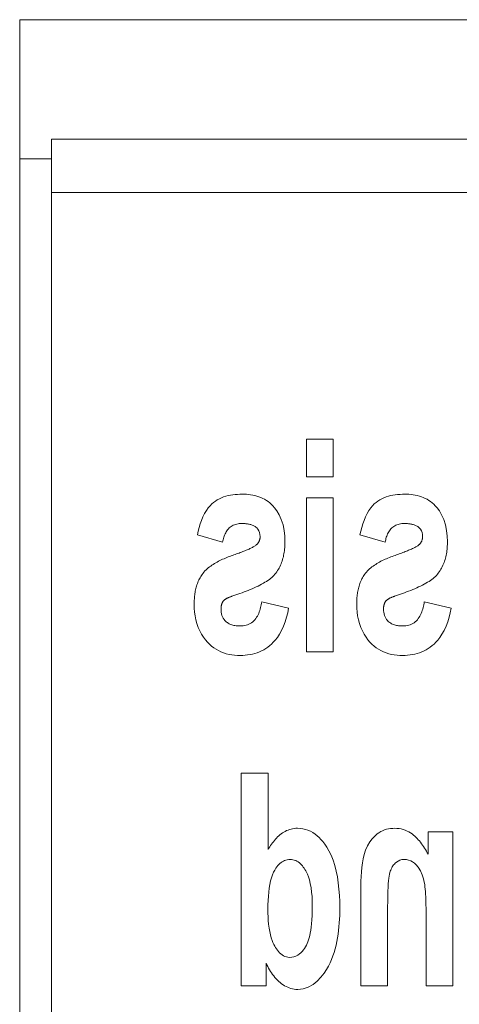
# Model space of a CAD drawing. Extents: x 0 to 4084, y 0 to 2754.
# Tile 20 of 34: x 1974.54 to 1978.26, y 2326.98 to 2335.31. Entities that reach past the tile are written whole.
import ezdxf

# ---------------------------------------------------------------- set-up
doc = ezdxf.new("R2010")
doc.units = 0
doc.header["$LTSCALE"] = 5
doc.header["$MEASUREMENT"] = 0
doc.linetypes.add('DASHED2', pattern=[9.525, 6.35, -3.175])
doc.layers.add('Visible (ISO)', color=7, linetype='CONTINUOUS', lineweight=50)
doc.layers.add('Visible Narrow (ISO)', color=7, linetype='CONTINUOUS', lineweight=35)

msp = doc.modelspace()

# ---------------------------------------------------------------- linework, layer by layer
at = {"layer": 'Visible (ISO)', "linetype": 'DASHED2', "lineweight": 18}
for p, q in [((1974.5375, 2335.3127), (1974.5375, 2334.1347)), ((1985.5625, 2335.3127), (1974.5375, 2335.3127)), ((1974.8075, 2333.8503), (1974.8075, 2334.3003)), ((1974.8075, 2334.3003), (1985.5175, 2334.3003)), ((1974.5375, 2334.1347), (1974.5375, 2224.8906)), ((1974.8075, 2333.8503), (1974.8075, 2225.175)), ((1976.9665, 2331.7617), (1977.1938, 2331.7617)), ((1976.9665, 2331.7617), (1976.9665, 2331.4419)), ((1977.1938, 2331.4419), (1977.1938, 2331.7617)), ((1977.1938, 2331.4419), (1976.9665, 2331.4419)), ((1976.9665, 2331.2651), (1977.1938, 2331.2651)), ((1976.9665, 2331.2651), (1976.9665, 2329.9617)), ((1977.1938, 2329.9617), (1977.1938, 2331.2651)), ((1976.0433, 2330.9508), (1976.2566, 2330.8905)), ((1977.4196, 2330.9508), (1977.6329, 2330.8905)), ((1976.815, 2330.3321), (1976.5877, 2330.3854)), ((1978.1913, 2330.3321), (1977.964, 2330.3854)), ((1977.1938, 2329.9617), (1976.9665, 2329.9617)), ((1976.4137, 2328.9338), (1976.4137, 2327.1338)), ((1976.4137, 2328.9338), (1976.641, 2328.9338)), ((1976.641, 2328.287), (1976.641, 2328.9338)), ((1977.9963, 2328.4371), (1977.9963, 2328.2477)), ((1977.9963, 2328.4371), (1978.2067, 2328.4371)), ((1978.2067, 2327.1338), (1978.2067, 2328.4371)), ((1977.4267, 2327.9447), (1977.4267, 2327.1338)), ((1977.6539, 2327.1338), (1977.6539, 2327.8002)), ((1977.9794, 2327.7244), (1977.9794, 2327.1338)), ((1976.6242, 2327.1338), (1976.6242, 2327.326)), ((1976.6242, 2327.1338), (1976.4137, 2327.1338)), ((1977.6539, 2327.1338), (1977.4267, 2327.1338)), ((1978.2067, 2327.1338), (1977.9794, 2327.1338))]:
    msp.add_line(p, q, dxfattribs=at)
at = {"layer": 'Visible (ISO)', "linetype": 'DASHED2', "lineweight": 18, "flags": 128}
for points in [[(1976.0433, 2330.9508), (1976.0498, 2330.9817), (1976.0576, 2331.0129), (1976.0667, 2331.0439), (1976.0774, 2331.0743), (1976.0897, 2331.104), (1976.1039, 2331.1324), (1976.1191, 2331.1581), (1976.1346, 2331.1799), (1976.1499, 2331.1982), (1976.1647, 2331.2133), (1976.1795, 2331.2261), (1976.195, 2331.2377), (1976.2114, 2331.2481), (1976.2285, 2331.2573), (1976.2463, 2331.2655), (1976.2647, 2331.2725), (1976.2836, 2331.2785), (1976.3029, 2331.2835), (1976.3225, 2331.2876), (1976.3423, 2331.2908), (1976.3622, 2331.2931), (1976.3822, 2331.2947), (1976.4022, 2331.2957), (1976.4221, 2331.2959)], [(1976.4221, 2331.2959), (1976.4401, 2331.2957), (1976.458, 2331.2948), (1976.4759, 2331.2932), (1976.4937, 2331.291), (1976.5114, 2331.288), (1976.5288, 2331.2842), (1976.5461, 2331.2796), (1976.563, 2331.2742), (1976.5797, 2331.2678), (1976.5959, 2331.2606), (1976.6115, 2331.2525), (1976.6265, 2331.2435), (1976.6409, 2331.2337), (1976.6547, 2331.223), (1976.6678, 2331.2115), (1976.6806, 2331.1987), (1976.6966, 2331.1805), (1976.7154, 2331.155), (1976.7349, 2331.1219), (1976.7534, 2331.0807), (1976.7676, 2331.0355), (1976.7772, 2330.9891), (1976.7825, 2330.942), (1976.7841, 2330.8947)], [(1977.4196, 2330.9508), (1977.4261, 2330.9817), (1977.4339, 2331.0129), (1977.443, 2331.0439), (1977.4537, 2331.0743), (1977.466, 2331.104), (1977.4802, 2331.1324), (1977.4955, 2331.1581), (1977.5109, 2331.1799), (1977.5262, 2331.1982), (1977.541, 2331.2133), (1977.5558, 2331.2261), (1977.5714, 2331.2377), (1977.5877, 2331.2481), (1977.6048, 2331.2573), (1977.6226, 2331.2655), (1977.641, 2331.2725), (1977.6599, 2331.2785), (1977.6792, 2331.2835), (1977.6988, 2331.2876), (1977.7186, 2331.2908), (1977.7385, 2331.2931), (1977.7585, 2331.2947), (1977.7785, 2331.2957), (1977.7984, 2331.2959)], [(1977.7984, 2331.2959), (1977.8164, 2331.2957), (1977.8343, 2331.2948), (1977.8522, 2331.2932), (1977.87, 2331.291), (1977.8877, 2331.288), (1977.9051, 2331.2842), (1977.9224, 2331.2796), (1977.9393, 2331.2742), (1977.956, 2331.2678), (1977.9722, 2331.2606), (1977.9878, 2331.2525), (1978.0028, 2331.2435), (1978.0172, 2331.2337), (1978.031, 2331.223), (1978.0441, 2331.2115), (1978.0569, 2331.1987), (1978.0729, 2331.1805), (1978.0917, 2331.155), (1978.1112, 2331.1219), (1978.1297, 2331.0807), (1978.1439, 2331.0355), (1978.1535, 2330.9891), (1978.1588, 2330.942), (1978.1604, 2330.8947)], [(1976.4179, 2331.0476), (1976.4074, 2331.0474), (1976.3969, 2331.0466), (1976.3865, 2331.0452), (1976.3763, 2331.0432), (1976.3661, 2331.0405), (1976.3562, 2331.0372), (1976.3467, 2331.0331), (1976.3376, 2331.0284), (1976.3288, 2331.023), (1976.3205, 2331.0168), (1976.3127, 2331.01), (1976.3055, 2331.0027), (1976.2989, 2330.995), (1976.2928, 2330.9868), (1976.2872, 2330.9782), (1976.2821, 2330.9692), (1976.2775, 2330.9599), (1976.2734, 2330.9504), (1976.2696, 2330.9407), (1976.2663, 2330.9308), (1976.2634, 2330.9208), (1976.2608, 2330.9107), (1976.2585, 2330.9006), (1976.2566, 2330.8905)], [(1976.5737, 2330.9382), (1976.5726, 2330.9546), (1976.5692, 2330.9706), (1976.5631, 2330.9859), (1976.5546, 2330.9998), (1976.5452, 2331.0107), (1976.5375, 2331.0178), (1976.532, 2331.022), (1976.5263, 2331.0257), (1976.5203, 2331.029), (1976.5141, 2331.0319), (1976.5078, 2331.0345), (1976.5013, 2331.0368), (1976.4947, 2331.0388), (1976.4881, 2331.0406), (1976.4812, 2331.0421), (1976.4743, 2331.0434), (1976.4673, 2331.0445), (1976.4602, 2331.0454), (1976.4531, 2331.0461), (1976.446, 2331.0467), (1976.4389, 2331.0471), (1976.4318, 2331.0474), (1976.4248, 2331.0476), (1976.4179, 2331.0476)], [(1977.7942, 2331.0476), (1977.7837, 2331.0474), (1977.7732, 2331.0466), (1977.7628, 2331.0452), (1977.7526, 2331.0432), (1977.7424, 2331.0405), (1977.7325, 2331.0372), (1977.723, 2331.0331), (1977.7139, 2331.0284), (1977.7051, 2331.023), (1977.6968, 2331.0168), (1977.689, 2331.01), (1977.6818, 2331.0027), (1977.6752, 2330.995), (1977.6691, 2330.9868), (1977.6635, 2330.9782), (1977.6584, 2330.9692), (1977.6538, 2330.9599), (1977.6497, 2330.9504), (1977.6459, 2330.9407), (1977.6426, 2330.9308), (1977.6397, 2330.9208), (1977.6371, 2330.9107), (1977.6348, 2330.9006), (1977.6329, 2330.8905)], [(1977.95, 2330.9382), (1977.9489, 2330.9546), (1977.9455, 2330.9706), (1977.9395, 2330.9859), (1977.9309, 2330.9998), (1977.9215, 2331.0107), (1977.9138, 2331.0178), (1977.9083, 2331.022), (1977.9026, 2331.0257), (1977.8966, 2331.029), (1977.8904, 2331.0319), (1977.8841, 2331.0345), (1977.8776, 2331.0368), (1977.8711, 2331.0388), (1977.8644, 2331.0406), (1977.8575, 2331.0421), (1977.8506, 2331.0434), (1977.8436, 2331.0445), (1977.8365, 2331.0454), (1977.8294, 2331.0461), (1977.8223, 2331.0467), (1977.8152, 2331.0471), (1977.8081, 2331.0474), (1977.8011, 2331.0476), (1977.7942, 2331.0476)], [(1976.5414, 2330.8666), (1976.5439, 2330.8689), (1976.5464, 2330.8713), (1976.5488, 2330.8737), (1976.5511, 2330.8763), (1976.5533, 2330.8789), (1976.5554, 2330.8815), (1976.5574, 2330.8843), (1976.5593, 2330.8871), (1976.5611, 2330.89), (1976.5628, 2330.8929), (1976.5644, 2330.8959), (1976.5658, 2330.899), (1976.5671, 2330.9021), (1976.5683, 2330.9053), (1976.5694, 2330.9085), (1976.5703, 2330.9117), (1976.5711, 2330.9149), (1976.5718, 2330.9182), (1976.5724, 2330.9215), (1976.5728, 2330.9248), (1976.5732, 2330.9281), (1976.5735, 2330.9315), (1976.5736, 2330.9348), (1976.5737, 2330.9382)], [(1977.9177, 2330.8666), (1977.9203, 2330.8689), (1977.9227, 2330.8713), (1977.9251, 2330.8737), (1977.9274, 2330.8763), (1977.9296, 2330.8789), (1977.9317, 2330.8815), (1977.9338, 2330.8843), (1977.9357, 2330.8871), (1977.9374, 2330.89), (1977.9391, 2330.8929), (1977.9407, 2330.8959), (1977.9421, 2330.899), (1977.9434, 2330.9021), (1977.9446, 2330.9053), (1977.9457, 2330.9085), (1977.9466, 2330.9117), (1977.9474, 2330.9149), (1977.9481, 2330.9182), (1977.9487, 2330.9215), (1977.9492, 2330.9248), (1977.9495, 2330.9281), (1977.9498, 2330.9315), (1977.9499, 2330.9348), (1977.95, 2330.9382)], [(1976.3408, 2330.7783), (1976.352, 2330.7822), (1976.3632, 2330.7862), (1976.3741, 2330.7901), (1976.3849, 2330.7941), (1976.3956, 2330.798), (1976.406, 2330.8019), (1976.4162, 2330.8058), (1976.4261, 2330.8096), (1976.4358, 2330.8134), (1976.4453, 2330.8172), (1976.4544, 2330.821), (1976.4632, 2330.8247), (1976.4717, 2330.8283), (1976.4799, 2330.8319), (1976.4877, 2330.8355), (1976.4951, 2330.839), (1976.5021, 2330.8424), (1976.5087, 2330.8457), (1976.5149, 2330.849), (1976.5206, 2330.8523), (1976.5264, 2330.8557), (1976.5319, 2330.8593), (1976.5369, 2330.8629), (1976.5414, 2330.8666)], [(1976.7841, 2330.8947), (1976.784, 2330.8819), (1976.7836, 2330.869), (1976.783, 2330.8561), (1976.7821, 2330.8433), (1976.7809, 2330.8304), (1976.7795, 2330.8176), (1976.7777, 2330.8048), (1976.7756, 2330.7921), (1976.7732, 2330.7794), (1976.7704, 2330.7668), (1976.7673, 2330.7543), (1976.7637, 2330.7419), (1976.7598, 2330.7297), (1976.7556, 2330.7175), (1976.7509, 2330.7056), (1976.7458, 2330.6938), (1976.7403, 2330.6823), (1976.7344, 2330.671), (1976.7281, 2330.66), (1976.7214, 2330.6492), (1976.7142, 2330.6386), (1976.7066, 2330.6283), (1976.6986, 2330.6183), (1976.6901, 2330.6085)], [(1977.7171, 2330.7783), (1977.7283, 2330.7822), (1977.7395, 2330.7862), (1977.7504, 2330.7901), (1977.7612, 2330.7941), (1977.7719, 2330.798), (1977.7823, 2330.8019), (1977.7925, 2330.8058), (1977.8024, 2330.8096), (1977.8121, 2330.8134), (1977.8216, 2330.8172), (1977.8307, 2330.821), (1977.8395, 2330.8247), (1977.848, 2330.8283), (1977.8562, 2330.8319), (1977.864, 2330.8355), (1977.8714, 2330.839), (1977.8784, 2330.8424), (1977.885, 2330.8457), (1977.8912, 2330.849), (1977.8969, 2330.8523), (1977.9027, 2330.8557), (1977.9082, 2330.8593), (1977.9132, 2330.8629), (1977.9177, 2330.8666)], [(1978.1604, 2330.8947), (1978.1603, 2330.8819), (1978.1599, 2330.869), (1978.1593, 2330.8561), (1978.1584, 2330.8433), (1978.1572, 2330.8304), (1978.1558, 2330.8176), (1978.154, 2330.8048), (1978.1519, 2330.7921), (1978.1495, 2330.7794), (1978.1467, 2330.7668), (1978.1436, 2330.7543), (1978.14, 2330.7419), (1978.1362, 2330.7297), (1978.1319, 2330.7175), (1978.1272, 2330.7056), (1978.1221, 2330.6938), (1978.1166, 2330.6823), (1978.1107, 2330.671), (1978.1044, 2330.66), (1978.0977, 2330.6492), (1978.0905, 2330.6386), (1978.0829, 2330.6283), (1978.0749, 2330.6183), (1978.0664, 2330.6085)], [(1976.0826, 2330.6169), (1976.0902, 2330.627), (1976.0982, 2330.6367), (1976.1068, 2330.6461), (1976.1158, 2330.6551), (1976.1251, 2330.6638), (1976.1349, 2330.6721), (1976.1449, 2330.6801), (1976.1552, 2330.6877), (1976.1657, 2330.6951), (1976.1763, 2330.7021), (1976.1871, 2330.7088), (1976.1982, 2330.7153), (1976.2094, 2330.7216), (1976.2209, 2330.7277), (1976.2325, 2330.7336), (1976.2442, 2330.7393), (1976.2561, 2330.7448), (1976.2681, 2330.7501), (1976.2802, 2330.7553), (1976.2923, 2330.7602), (1976.3044, 2330.765), (1976.3166, 2330.7696), (1976.3287, 2330.774), (1976.3408, 2330.7783)], [(1977.4589, 2330.6169), (1977.4665, 2330.627), (1977.4745, 2330.6367), (1977.4831, 2330.6461), (1977.4921, 2330.6551), (1977.5014, 2330.6638), (1977.5112, 2330.6721), (1977.5212, 2330.6801), (1977.5315, 2330.6877), (1977.542, 2330.6951), (1977.5526, 2330.7021), (1977.5634, 2330.7088), (1977.5745, 2330.7153), (1977.5857, 2330.7216), (1977.5972, 2330.7277), (1977.6088, 2330.7336), (1977.6205, 2330.7393), (1977.6324, 2330.7448), (1977.6444, 2330.7501), (1977.6565, 2330.7553), (1977.6686, 2330.7602), (1977.6807, 2330.765), (1977.6929, 2330.7696), (1977.705, 2330.774), (1977.7171, 2330.7783)], [(1976.0153, 2330.3658), (1976.0154, 2330.3768), (1976.0156, 2330.3878), (1976.0161, 2330.3988), (1976.0167, 2330.4099), (1976.0175, 2330.4209), (1976.0185, 2330.4319), (1976.0198, 2330.4429), (1976.0213, 2330.4539), (1976.023, 2330.4648), (1976.0249, 2330.4757), (1976.0271, 2330.4865), (1976.0296, 2330.4973), (1976.0323, 2330.5079), (1976.0353, 2330.5185), (1976.0386, 2330.529), (1976.0422, 2330.5393), (1976.0461, 2330.5495), (1976.0503, 2330.5596), (1976.0549, 2330.5696), (1976.0597, 2330.5794), (1976.0649, 2330.589), (1976.0705, 2330.5985), (1976.0764, 2330.6078), (1976.0826, 2330.6169)], [(1976.6901, 2330.6085), (1976.6819, 2330.5999), (1976.6728, 2330.5915), (1976.6628, 2330.583), (1976.652, 2330.5747), (1976.6403, 2330.5664), (1976.628, 2330.5582), (1976.6148, 2330.5501), (1976.6011, 2330.5421), (1976.5866, 2330.5342), (1976.5716, 2330.5263), (1976.5561, 2330.5186), (1976.54, 2330.5109), (1976.5236, 2330.5034), (1976.5069, 2330.4961), (1976.4899, 2330.4888), (1976.4727, 2330.4818), (1976.4554, 2330.4749), (1976.438, 2330.4682), (1976.4206, 2330.4616), (1976.4032, 2330.4552), (1976.3859, 2330.4491), (1976.3687, 2330.4431), (1976.3518, 2330.4373), (1976.3352, 2330.4317)], [(1977.3916, 2330.3658), (1977.3917, 2330.3768), (1977.3919, 2330.3878), (1977.3924, 2330.3988), (1977.393, 2330.4099), (1977.3938, 2330.4209), (1977.3949, 2330.4319), (1977.3961, 2330.4429), (1977.3976, 2330.4539), (1977.3993, 2330.4648), (1977.4012, 2330.4757), (1977.4034, 2330.4865), (1977.4059, 2330.4973), (1977.4086, 2330.5079), (1977.4116, 2330.5185), (1977.4149, 2330.529), (1977.4185, 2330.5393), (1977.4224, 2330.5495), (1977.4266, 2330.5596), (1977.4312, 2330.5696), (1977.436, 2330.5794), (1977.4412, 2330.589), (1977.4468, 2330.5985), (1977.4527, 2330.6078), (1977.4589, 2330.6169)], [(1978.0664, 2330.6085), (1978.0582, 2330.5999), (1978.0491, 2330.5915), (1978.0391, 2330.583), (1978.0283, 2330.5747), (1978.0166, 2330.5664), (1978.0043, 2330.5582), (1977.9912, 2330.5501), (1977.9774, 2330.5421), (1977.963, 2330.5342), (1977.9479, 2330.5263), (1977.9324, 2330.5186), (1977.9164, 2330.5109), (1977.9, 2330.5034), (1977.8832, 2330.4961), (1977.8662, 2330.4888), (1977.8491, 2330.4818), (1977.8317, 2330.4749), (1977.8143, 2330.4682), (1977.7969, 2330.4616), (1977.7795, 2330.4552), (1977.7622, 2330.4491), (1977.745, 2330.4431), (1977.7281, 2330.4373), (1977.7115, 2330.4317)], [(1976.4053, 2329.9309), (1976.3813, 2329.9314), (1976.3574, 2329.9331), (1976.3338, 2329.936), (1976.3103, 2329.9403), (1976.2872, 2329.9459), (1976.2645, 2329.953), (1976.2422, 2329.9617), (1976.2208, 2329.9718), (1976.2004, 2329.9834), (1976.1809, 2329.9963), (1976.1624, 2330.0106), (1976.1448, 2330.0262), (1976.1279, 2330.0436), (1976.1109, 2330.0634), (1976.0944, 2330.0858), (1976.0785, 2330.1107), (1976.0636, 2330.1384), (1976.0501, 2330.1687), (1976.0389, 2330.2004), (1976.03, 2330.2327), (1976.0233, 2330.2655), (1976.0188, 2330.2987), (1976.0161, 2330.3322), (1976.0153, 2330.3658)], [(1976.2608, 2330.3896), (1976.2591, 2330.3872), (1976.2575, 2330.3847), (1976.256, 2330.3822), (1976.2546, 2330.3796), (1976.2533, 2330.377), (1976.2521, 2330.3743), (1976.2509, 2330.3716), (1976.2499, 2330.3688), (1976.2489, 2330.3661), (1976.248, 2330.3633), (1976.2472, 2330.3604), (1976.2465, 2330.3576), (1976.2458, 2330.3547), (1976.2452, 2330.3518), (1976.2447, 2330.3489), (1976.2442, 2330.3459), (1976.2438, 2330.343), (1976.2434, 2330.34), (1976.2432, 2330.3371), (1976.2429, 2330.3341), (1976.2428, 2330.3312), (1976.2427, 2330.3282), (1976.2426, 2330.3252), (1976.2426, 2330.3223)], [(1976.3352, 2330.4317), (1976.3315, 2330.4305), (1976.3278, 2330.4293), (1976.3242, 2330.428), (1976.3206, 2330.4266), (1976.317, 2330.4253), (1976.3134, 2330.4239), (1976.3099, 2330.4224), (1976.3064, 2330.4209), (1976.3029, 2330.4194), (1976.2996, 2330.4178), (1976.2963, 2330.4162), (1976.293, 2330.4145), (1976.2899, 2330.4128), (1976.2868, 2330.4111), (1976.2838, 2330.4093), (1976.2809, 2330.4074), (1976.2781, 2330.4056), (1976.2754, 2330.4036), (1976.2727, 2330.4015), (1976.2701, 2330.3994), (1976.2676, 2330.3971), (1976.2652, 2330.3947), (1976.2629, 2330.3922), (1976.2608, 2330.3896)], [(1976.4053, 2330.1806), (1976.4181, 2330.181), (1976.4308, 2330.1821), (1976.4434, 2330.1841), (1976.4558, 2330.1871), (1976.4679, 2330.191), (1976.4795, 2330.1958), (1976.4906, 2330.2016), (1976.5012, 2330.2084), (1976.5112, 2330.216), (1976.5205, 2330.2245), (1976.529, 2330.2337), (1976.5368, 2330.2434), (1976.544, 2330.2537), (1976.5504, 2330.2644), (1976.5563, 2330.2755), (1976.5616, 2330.287), (1976.5664, 2330.2988), (1976.5707, 2330.3109), (1976.5745, 2330.3231), (1976.5779, 2330.3356), (1976.5809, 2330.3481), (1976.5835, 2330.3606), (1976.5858, 2330.373), (1976.5877, 2330.3854)], [(1977.7816, 2329.9309), (1977.7576, 2329.9314), (1977.7337, 2329.9331), (1977.7101, 2329.936), (1977.6866, 2329.9403), (1977.6635, 2329.9459), (1977.6408, 2329.953), (1977.6185, 2329.9617), (1977.5971, 2329.9718), (1977.5767, 2329.9834), (1977.5572, 2329.9963), (1977.5387, 2330.0106), (1977.5211, 2330.0262), (1977.5042, 2330.0436), (1977.4872, 2330.0634), (1977.4707, 2330.0858), (1977.4548, 2330.1107), (1977.4399, 2330.1384), (1977.4264, 2330.1687), (1977.4152, 2330.2004), (1977.4063, 2330.2327), (1977.3996, 2330.2655), (1977.3951, 2330.2987), (1977.3924, 2330.3322), (1977.3916, 2330.3658)], [(1977.6371, 2330.3896), (1977.6354, 2330.3872), (1977.6338, 2330.3847), (1977.6323, 2330.3822), (1977.6309, 2330.3796), (1977.6296, 2330.377), (1977.6284, 2330.3743), (1977.6272, 2330.3716), (1977.6262, 2330.3688), (1977.6252, 2330.3661), (1977.6243, 2330.3633), (1977.6235, 2330.3604), (1977.6228, 2330.3576), (1977.6221, 2330.3547), (1977.6215, 2330.3518), (1977.621, 2330.3489), (1977.6205, 2330.3459), (1977.6201, 2330.343), (1977.6198, 2330.34), (1977.6195, 2330.3371), (1977.6192, 2330.3341), (1977.6191, 2330.3312), (1977.619, 2330.3282), (1977.6189, 2330.3252), (1977.6189, 2330.3223)], [(1977.7115, 2330.4317), (1977.7078, 2330.4305), (1977.7041, 2330.4293), (1977.7005, 2330.428), (1977.6969, 2330.4266), (1977.6933, 2330.4253), (1977.6897, 2330.4239), (1977.6862, 2330.4224), (1977.6827, 2330.4209), (1977.6793, 2330.4194), (1977.6759, 2330.4178), (1977.6726, 2330.4162), (1977.6693, 2330.4145), (1977.6662, 2330.4128), (1977.6631, 2330.4111), (1977.6601, 2330.4093), (1977.6572, 2330.4074), (1977.6544, 2330.4056), (1977.6517, 2330.4036), (1977.649, 2330.4015), (1977.6464, 2330.3994), (1977.6439, 2330.3971), (1977.6415, 2330.3947), (1977.6392, 2330.3922), (1977.6371, 2330.3896)], [(1977.7816, 2330.1806), (1977.7944, 2330.181), (1977.8071, 2330.1821), (1977.8197, 2330.1841), (1977.8321, 2330.1871), (1977.8442, 2330.191), (1977.8558, 2330.1958), (1977.8669, 2330.2016), (1977.8775, 2330.2084), (1977.8875, 2330.216), (1977.8968, 2330.2245), (1977.9053, 2330.2337), (1977.9131, 2330.2434), (1977.9203, 2330.2537), (1977.9267, 2330.2644), (1977.9326, 2330.2755), (1977.9379, 2330.287), (1977.9427, 2330.2988), (1977.947, 2330.3109), (1977.9508, 2330.3231), (1977.9542, 2330.3356), (1977.9572, 2330.3481), (1977.9598, 2330.3606), (1977.9621, 2330.373), (1977.964, 2330.3854)], [(1976.2426, 2330.3223), (1976.243, 2330.309), (1976.2445, 2330.2959), (1976.247, 2330.2829), (1976.2507, 2330.2702), (1976.2556, 2330.2579), (1976.2618, 2330.2462), (1976.2687, 2330.2358), (1976.2758, 2330.2269), (1976.2828, 2330.2196), (1976.2894, 2330.2137), (1976.2962, 2330.2085), (1976.3034, 2330.2038), (1976.3109, 2330.1996), (1976.3187, 2330.1959), (1976.3268, 2330.1926), (1976.3351, 2330.1898), (1976.3436, 2330.1875), (1976.3522, 2330.1855), (1976.361, 2330.1839), (1976.3698, 2330.1826), (1976.3787, 2330.1817), (1976.3876, 2330.1811), (1976.3965, 2330.1807), (1976.4053, 2330.1806)], [(1976.815, 2330.3321), (1976.8073, 2330.293), (1976.7978, 2330.2541), (1976.786, 2330.2157), (1976.7718, 2330.1782), (1976.7552, 2330.1423), (1976.7375, 2330.1107), (1976.7197, 2330.0838), (1976.7022, 2330.0614), (1976.6855, 2330.0428), (1976.6702, 2330.0277), (1976.6548, 2330.0141), (1976.6387, 2330.0015), (1976.6219, 2329.9899), (1976.6045, 2329.9793), (1976.5864, 2329.9697), (1976.5676, 2329.9612), (1976.5481, 2329.9537), (1976.5284, 2329.9473), (1976.5084, 2329.9421), (1976.4881, 2329.9379), (1976.4676, 2329.9348), (1976.447, 2329.9326), (1976.4262, 2329.9313), (1976.4053, 2329.9309)], [(1977.6189, 2330.3223), (1977.6193, 2330.309), (1977.6208, 2330.2959), (1977.6233, 2330.2829), (1977.627, 2330.2702), (1977.6319, 2330.2579), (1977.6381, 2330.2462), (1977.645, 2330.2358), (1977.6521, 2330.2269), (1977.6591, 2330.2196), (1977.6657, 2330.2137), (1977.6725, 2330.2085), (1977.6797, 2330.2038), (1977.6872, 2330.1996), (1977.695, 2330.1959), (1977.7031, 2330.1926), (1977.7114, 2330.1898), (1977.7199, 2330.1875), (1977.7285, 2330.1855), (1977.7373, 2330.1839), (1977.7461, 2330.1826), (1977.755, 2330.1817), (1977.7639, 2330.1811), (1977.7728, 2330.1807), (1977.7816, 2330.1806)], [(1978.1913, 2330.3321), (1978.1837, 2330.293), (1978.1741, 2330.2541), (1978.1623, 2330.2157), (1978.1481, 2330.1782), (1978.1315, 2330.1423), (1978.1138, 2330.1107), (1978.096, 2330.0838), (1978.0785, 2330.0614), (1978.0618, 2330.0428), (1978.0465, 2330.0277), (1978.0311, 2330.0141), (1978.015, 2330.0015), (1977.9982, 2329.9899), (1977.9808, 2329.9793), (1977.9627, 2329.9697), (1977.9439, 2329.9612), (1977.9244, 2329.9537), (1977.9047, 2329.9473), (1977.8847, 2329.9421), (1977.8644, 2329.9379), (1977.8439, 2329.9348), (1977.8233, 2329.9326), (1977.8025, 2329.9313), (1977.7816, 2329.9309)], [(1976.641, 2328.287), (1976.6478, 2328.2984), (1976.6548, 2328.3098), (1976.6622, 2328.3211), (1976.6698, 2328.3323), (1976.6778, 2328.3433), (1976.686, 2328.354), (1976.6945, 2328.3645), (1976.7034, 2328.3747), (1976.7125, 2328.3846), (1976.722, 2328.3942), (1976.7318, 2328.4033), (1976.742, 2328.412), (1976.7525, 2328.4203), (1976.7634, 2328.4281), (1976.7747, 2328.4353), (1976.7864, 2328.4419), (1976.7984, 2328.4479), (1976.8109, 2328.4532), (1976.8235, 2328.4577), (1976.8363, 2328.4614), (1976.8493, 2328.4643), (1976.8625, 2328.4663), (1976.8758, 2328.4676), (1976.8893, 2328.468)], [(1976.8893, 2328.468), (1976.9122, 2328.467), (1976.9349, 2328.4639), (1976.9573, 2328.4587), (1976.9789, 2328.4515), (1976.9998, 2328.4423), (1977.0197, 2328.4312), (1977.0386, 2328.4186), (1977.0563, 2328.4046), (1977.0731, 2328.3894), (1977.0889, 2328.3731), (1977.1048, 2328.3548), (1977.1217, 2328.3329), (1977.1394, 2328.3068), (1977.1571, 2328.2762), (1977.1746, 2328.2404), (1977.1912, 2328.1989), (1977.2061, 2328.1533), (1977.2184, 2328.1055), (1977.2283, 2328.056), (1977.236, 2328.0051), (1977.2417, 2327.953), (1977.2456, 2327.9001), (1977.2478, 2327.8467), (1977.2485, 2327.7931)], [(1977.4267, 2327.9447), (1977.4269, 2327.9815), (1977.4278, 2328.0198), (1977.4294, 2328.059), (1977.4319, 2328.0983), (1977.4354, 2328.137), (1977.4401, 2328.1743), (1977.4463, 2328.2102), (1977.4549, 2328.2464), (1977.4669, 2328.2826), (1977.4831, 2328.3187), (1977.5027, 2328.3518), (1977.5221, 2328.3774), (1977.5391, 2328.3961), (1977.5527, 2328.409), (1977.5662, 2328.4202), (1977.5804, 2328.4303), (1977.5954, 2328.4392), (1977.6111, 2328.4471), (1977.6276, 2328.4537), (1977.6444, 2328.459), (1977.6615, 2328.463), (1977.6789, 2328.4658), (1977.6965, 2328.4674), (1977.7143, 2328.468)], [(1977.7143, 2328.468), (1977.7324, 2328.4673), (1977.7502, 2328.4654), (1977.7678, 2328.4622), (1977.7851, 2328.4577), (1977.8022, 2328.4518), (1977.8185, 2328.4448), (1977.8337, 2328.437), (1977.8477, 2328.4285), (1977.8606, 2328.4196), (1977.8725, 2328.4106), (1977.8833, 2328.4014), (1977.8937, 2328.3919), (1977.9038, 2328.3819), (1977.9136, 2328.3714), (1977.923, 2328.3606), (1977.9323, 2328.3493), (1977.9412, 2328.3376), (1977.9498, 2328.3256), (1977.9582, 2328.3133), (1977.9663, 2328.3007), (1977.9742, 2328.2878), (1977.9818, 2328.2746), (1977.9891, 2328.2613), (1977.9963, 2328.2477)], [(1976.8276, 2328.2042), (1976.8157, 2328.2037), (1976.804, 2328.202), (1976.7924, 2328.1992), (1976.7813, 2328.1953), (1976.7705, 2328.1903), (1976.7604, 2328.1844), (1976.7508, 2328.1776), (1976.7417, 2328.1701), (1976.7333, 2328.162), (1976.7252, 2328.1533), (1976.7166, 2328.1428), (1976.7073, 2328.13), (1976.6977, 2328.1145), (1976.6881, 2328.0961), (1976.6787, 2328.0743), (1976.67, 2328.0493), (1976.6625, 2328.0219), (1976.6561, 2327.9926), (1976.6508, 2327.9613), (1976.6467, 2327.9282), (1976.6435, 2327.8935), (1976.6413, 2327.8572), (1976.64, 2327.8195), (1976.6396, 2327.7805)], [(1977.0156, 2327.8142), (1977.0151, 2327.8514), (1977.0134, 2327.8891), (1977.0102, 2327.9269), (1977.0054, 2327.9642), (1976.9988, 2328.0002), (1976.9911, 2328.0316), (1976.9828, 2328.0577), (1976.9745, 2328.0789), (1976.9666, 2328.0958), (1976.9597, 2328.1088), (1976.9534, 2328.1194), (1976.9468, 2328.1297), (1976.9396, 2328.1397), (1976.932, 2328.1494), (1976.9239, 2328.1587), (1976.9152, 2328.1673), (1976.906, 2328.1754), (1976.8963, 2328.1826), (1976.8859, 2328.189), (1976.875, 2328.1944), (1976.8635, 2328.1987), (1976.8518, 2328.2018), (1976.8398, 2328.2036), (1976.8276, 2328.2042)], [(1977.7928, 2328.2042), (1977.775, 2328.2027), (1977.7579, 2328.1979), (1977.7421, 2328.1904), (1977.729, 2328.1816), (1977.7187, 2328.1728), (1977.7111, 2328.1651), (1977.7045, 2328.1574), (1977.6985, 2328.1493), (1977.6931, 2328.1408), (1977.6882, 2328.132), (1977.6838, 2328.1229), (1977.6798, 2328.1135), (1977.6762, 2328.1036), (1977.6728, 2328.0924), (1977.6695, 2328.0792), (1977.6665, 2328.0638), (1977.6638, 2328.0456), (1977.6613, 2328.0241), (1977.6592, 2327.9989), (1977.6574, 2327.9695), (1977.6559, 2327.9353), (1977.6548, 2327.8961), (1977.6542, 2327.8512), (1977.6539, 2327.8002)], [(1977.9794, 2327.7244), (1977.9794, 2327.7471), (1977.9792, 2327.7702), (1977.9789, 2327.7937), (1977.9785, 2327.8173), (1977.9779, 2327.8409), (1977.9771, 2327.8643), (1977.9762, 2327.8873), (1977.975, 2327.9098), (1977.9735, 2327.9316), (1977.9718, 2327.9525), (1977.9698, 2327.9723), (1977.9676, 2327.9909), (1977.9642, 2328.0125), (1977.9579, 2328.0411), (1977.9475, 2328.0743), (1977.9318, 2328.109), (1977.9135, 2328.1376), (1977.8961, 2328.1578), (1977.8811, 2328.1715), (1977.8656, 2328.1828), (1977.8488, 2328.192), (1977.8307, 2328.1988), (1977.8121, 2328.2029), (1977.7928, 2328.2042)], [(1976.6396, 2327.7805), (1976.6399, 2327.7496), (1976.641, 2327.7181), (1976.6429, 2327.6865), (1976.6458, 2327.6549), (1976.6498, 2327.6237), (1976.6551, 2327.5931), (1976.6613, 2327.5649), (1976.6681, 2327.5401), (1976.6754, 2327.5186), (1976.6828, 2327.5), (1976.6903, 2327.4839), (1976.6976, 2327.4702), (1976.7046, 2327.4582), (1976.7122, 2327.4466), (1976.7203, 2327.4353), (1976.7291, 2327.4244), (1976.7385, 2327.4142), (1976.7485, 2327.4048), (1976.7593, 2327.3963), (1976.7709, 2327.389), (1976.7833, 2327.383), (1976.7963, 2327.3786), (1976.8097, 2327.3759), (1976.8234, 2327.3751)], [(1976.8234, 2327.3751), (1976.8415, 2327.3762), (1976.8593, 2327.3798), (1976.8763, 2327.3858), (1976.8923, 2327.394), (1976.9067, 2327.4037), (1976.9195, 2327.4146), (1976.9308, 2327.426), (1976.9409, 2327.4382), (1976.9501, 2327.4512), (1976.9584, 2327.4648), (1976.9658, 2327.4789), (1976.9725, 2327.4933), (1976.9784, 2327.5078), (1976.9839, 2327.5233), (1976.9892, 2327.5403), (1976.9941, 2327.5593), (1976.9987, 2327.5804), (1977.0028, 2327.6041), (1977.0065, 2327.6304), (1977.0096, 2327.6599), (1977.0121, 2327.6927), (1977.014, 2327.7292), (1977.0152, 2327.7696), (1977.0156, 2327.8142)], [(1977.2485, 2327.7931), (1977.2482, 2327.7618), (1977.2475, 2327.7301), (1977.2462, 2327.6983), (1977.2442, 2327.6664), (1977.2416, 2327.6345), (1977.2383, 2327.6027), (1977.2343, 2327.5711), (1977.2295, 2327.5397), (1977.2238, 2327.5087), (1977.2172, 2327.478), (1977.2095, 2327.4474), (1977.2007, 2327.4169), (1977.1907, 2327.3868), (1977.1793, 2327.3572), (1977.1665, 2327.3282), (1977.1522, 2327.3), (1977.136, 2327.272), (1977.1149, 2327.2402), (1977.0888, 2327.2064), (1977.0576, 2327.1736), (1977.0218, 2327.1446), (1976.9816, 2327.1219), (1976.9379, 2327.1077), (1976.8921, 2327.1029)], [(1976.8921, 2327.1029), (1976.8776, 2327.1034), (1976.8632, 2327.105), (1976.8489, 2327.1077), (1976.8348, 2327.1114), (1976.821, 2327.116), (1976.8076, 2327.1215), (1976.7944, 2327.1279), (1976.7813, 2327.1352), (1976.7684, 2327.1433), (1976.7558, 2327.1521), (1976.7436, 2327.1617), (1976.7318, 2327.1718), (1976.7204, 2327.1826), (1976.7095, 2327.1939), (1976.699, 2327.2057), (1976.6891, 2327.218), (1976.6795, 2327.2306), (1976.6704, 2327.2436), (1976.6617, 2327.2569), (1976.6534, 2327.2704), (1976.6455, 2327.2841), (1976.638, 2327.298), (1976.6309, 2327.3119), (1976.6242, 2327.326)]]:
    msp.add_lwpolyline(points, dxfattribs=at)
at = {"layer": 'Visible Narrow (ISO)', "linetype": 'DASHED2', "lineweight": 18}
for p, q in [((1974.8075, 2334.1347), (1974.5375, 2334.1347)), ((1974.8075, 2333.8503), (1985.5175, 2333.8503))]:
    msp.add_line(p, q, dxfattribs=at)

doc.saveas('drawing.dxf')
